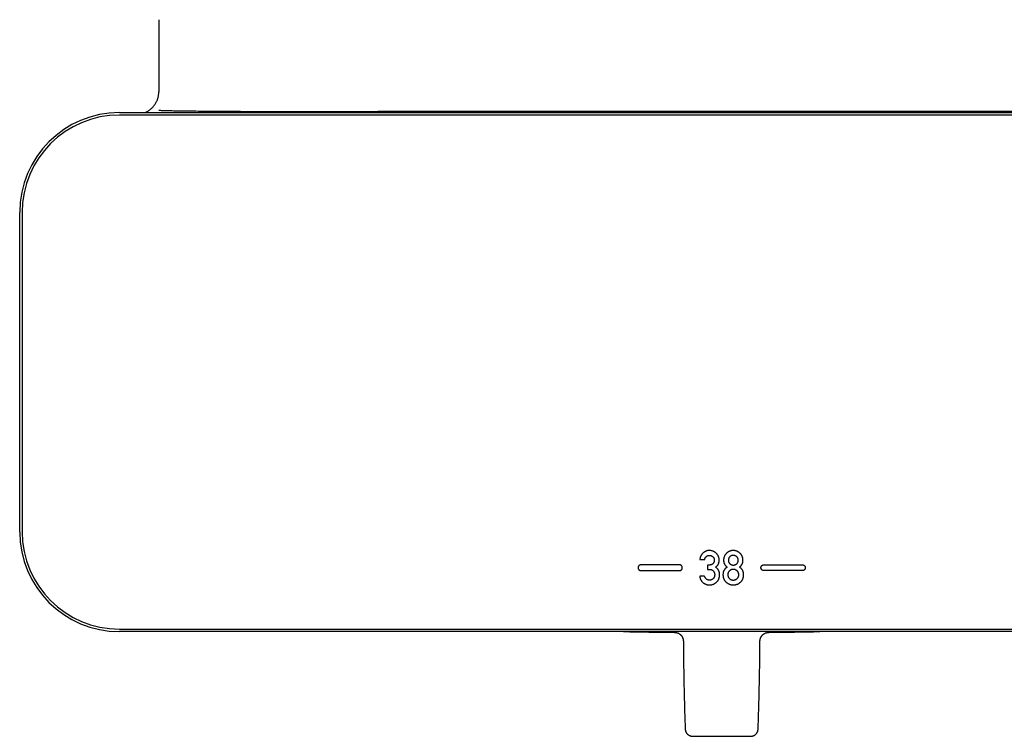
# Model space of a CAD drawing. Header units: millimetres. Extents: x 8 to 944, y 12 to 434.
# Tile 2 of 18: x 222 to 423, y 124 to 270. Entities that reach past the tile are written whole.
import ezdxf

# ---------------------------------------------------------------- set-up
doc = ezdxf.new("R2010")
doc.units = ezdxf.units.MM

msp = doc.modelspace()

# ---------------------------------------------------------------- linework, layer by layer
at = {"color": 7, "linetype": 'Continuous', "lineweight": 30}
for p, q in [((250.5, 270), (250.5, 255.3)), ((242.5, 251.1), (572.5, 251.1)), ((572.5, 250.6), (242.5, 250.6)), ((519.97, 251.3), (295.03, 251.3)), ((222.2, 165.8), (222.2, 230.8)), ((222.7, 230.8), (222.7, 165.8)), ((356.4, 159.1), (348.6, 159.1)), ((360.57, 160.18), (361.56, 160.18)), ((362.45, 159.03), (362.11, 159.03)), ((362.11, 159.03), (362.11, 158.16)), ((373.6, 159.1), (381.4, 159.1)), ((348.6, 157.9), (356.4, 157.9)), ((361.52, 156.76), (360.53, 156.76)), ((362.11, 158.16), (362.52, 158.16)), ((381.4, 157.9), (373.6, 157.9)), ((242.5, 146), (572.5, 146)), ((572.5, 145.5), (242.5, 145.5))]:
    msp.add_line(p, q, dxfattribs=at)
for centre, radius, start, end in [((242.5, 230.8), 20.3, 90, 180), ((242.5, 230.8), 19.8, 90, 180), ((242.5, 165.8), 20.3, 180, 270), ((242.5, 165.8), 19.8, 180, 270), ((365, 1145.3), 1000, 268.85407, 269.45141), ((365, 1145.3), 1000, 270.54854, 271.14593), ((365, 1145.3), 1021.1, 269.66766, 270.33234)]:
    msp.add_arc(centre, radius, start, end, dxfattribs=at)
msp.add_open_spline([(250.05, 253.33), (250.08, 253.41), (250.16, 253.56), (250.25, 253.8), (250.32, 254.04), (250.39, 254.29), (250.44, 254.54), (250.47, 254.79), (250.5, 255.04), (250.5, 255.21), (250.5, 255.3)], degree=3, dxfattribs=at)
for points, knots in [([(247.59, 251.1), (247.67, 251.12), (247.95, 251.22), (248.39, 251.47), (248.91, 251.84), (249.36, 252.28), (249.75, 252.77), (249.95, 253.14), (250.05, 253.33)], [0, 0, 0, 0, 0.0772759, 0.2618207, 0.4463655, 0.6309104, 0.8154552, 1, 1, 1, 1]), ([(250.5, 251.6), (250.5, 251.6), (250.5, 251.59), (250.5, 251.59), (250.5, 251.59), (250.51, 251.59), (250.55, 251.58), (250.61, 251.57), (250.75, 251.56), (250.96, 251.55), (251.34, 251.53), (251.81, 251.52), (252.56, 251.5), (253.5, 251.48), (254.63, 251.46), (256.14, 251.44), (258.02, 251.42), (260.28, 251.4), (263.14, 251.38), (266.6, 251.35), (270.66, 251.34), (274.72, 251.32), (280.13, 251.31), (286.9, 251.3), (292.32, 251.3), (295.03, 251.3)], [0, 0, 0, 0, 0.000019, 0.000045, 0.000092, 0.000294, 0.001091, 0.002677, 0.004265, 0.010605, 0.016947, 0.029623, 0.042301, 0.067657, 0.09301, 0.118363, 0.16907, 0.219777, 0.270485, 0.361674, 0.452862, 0.544051, 0.63524, 0.81762, 1, 1, 1, 1]), ([(361.18, 161.45), (361.14, 161.41), (361.06, 161.33), (360.95, 161.2), (360.86, 161.06), (360.78, 160.93), (360.71, 160.78), (360.66, 160.64), (360.61, 160.49), (360.58, 160.33), (360.57, 160.23), (360.57, 160.18)], [0, 0, 0, 0, 0.11864, 0.233961, 0.346621, 0.457326, 0.566818, 0.67392, 0.781333, 0.889789, 1, 1, 1, 1]), ([(363.94, 161.39), (363.9, 161.43), (363.83, 161.51), (363.7, 161.62), (363.56, 161.71), (363.42, 161.79), (363.26, 161.86), (363.11, 161.91), (362.97, 161.95), (362.83, 161.97), (362.69, 161.99), (362.55, 162), (362.42, 162), (362.28, 161.99), (362.14, 161.97), (361.99, 161.93), (361.84, 161.89), (361.7, 161.83), (361.56, 161.75), (361.43, 161.66), (361.3, 161.56), (361.22, 161.49), (361.18, 161.45)], [0, 0, 0, 0, 0.055144, 0.109278, 0.162858, 0.216354, 0.27024, 0.324978, 0.368879, 0.413782, 0.459875, 0.507334, 0.551552, 0.590111, 0.640854, 0.690932, 0.74075, 0.790717, 0.841241, 0.892717, 0.945521, 1, 1, 1, 1]), ([(361.56, 160.18), (361.56, 160.21), (361.58, 160.29), (361.61, 160.39), (361.66, 160.49), (361.71, 160.58), (361.77, 160.66), (361.83, 160.74), (361.89, 160.78), (361.91, 160.8)], [0, 0, 0, 0, 0.156709, 0.305583, 0.447842, 0.584891, 0.724589, 0.86227, 1, 1, 1, 1]), ([(361.91, 160.8), (361.94, 160.82), (362, 160.86), (362.09, 160.91), (362.18, 160.95), (362.26, 160.98), (362.34, 160.99), (362.4, 161), (362.46, 161.01), (362.53, 161.01), (362.61, 161), (362.72, 160.99), (362.83, 160.96), (362.93, 160.92), (363.03, 160.87), (363.13, 160.8), (363.18, 160.75), (363.21, 160.72)], [0, 0, 0, 0, 0.075042, 0.147301, 0.217408, 0.286054, 0.328796, 0.371436, 0.414165, 0.460149, 0.516132, 0.597268, 0.676748, 0.755661, 0.835122, 0.916224, 1, 1, 1, 1]), ([(363.21, 160.72), (363.24, 160.7), (363.28, 160.65), (363.34, 160.57), (363.4, 160.49), (363.44, 160.4), (363.47, 160.31), (363.49, 160.21), (363.51, 160.12), (363.51, 160.01), (363.51, 159.91), (363.49, 159.8), (363.46, 159.69), (363.42, 159.58), (363.37, 159.48), (363.3, 159.39), (363.25, 159.34), (363.22, 159.31)], [0, 0, 0, 0, 0.0649931, 0.1281404, 0.1900818, 0.2514929, 0.3130648, 0.3743567, 0.4370844, 0.5018259, 0.5672239, 0.642022, 0.7143629, 0.7852613, 0.855787, 0.9270196, 1, 1, 1, 1]), ([(363.76, 158.61), (363.8, 158.64), (363.89, 158.69), (364, 158.79), (364.1, 158.89), (364.19, 158.99), (364.26, 159.1), (364.33, 159.22), (364.38, 159.35), (364.43, 159.49), (364.46, 159.63), (364.48, 159.75), (364.49, 159.82), (364.49, 159.87), (364.5, 159.92), (364.5, 159.96), (364.5, 160.02), (364.5, 160.09), (364.49, 160.19), (364.48, 160.33), (364.45, 160.48), (364.4, 160.64), (364.34, 160.8), (364.26, 160.95), (364.17, 161.1), (364.07, 161.25), (363.98, 161.34), (363.94, 161.39)], [0, 0, 0, 0, 0.048614, 0.094845, 0.139011, 0.181478, 0.222665, 0.263034, 0.310061, 0.356439, 0.402365, 0.448078, 0.462705, 0.477343, 0.492002, 0.506688, 0.52141, 0.543875, 0.571506, 0.621593, 0.671257, 0.720858, 0.774338, 0.828593, 0.884035, 0.941053, 1, 1, 1, 1]), ([(365.96, 161.41), (365.93, 161.37), (365.85, 161.29), (365.75, 161.16), (365.66, 161.03), (365.59, 160.89), (365.52, 160.74), (365.47, 160.59), (365.44, 160.45), (365.41, 160.31), (365.4, 160.2), (365.4, 160.12), (365.4, 160.07), (365.4, 160.03), (365.4, 160), (365.4, 159.97), (365.4, 159.94), (365.4, 159.92), (365.4, 159.85), (365.41, 159.75), (365.44, 159.6), (365.47, 159.47), (365.52, 159.34), (365.57, 159.26), (365.59, 159.22)], [0, 0, 0, 0, 0.070518, 0.139391, 0.207078, 0.274058, 0.340825, 0.407877, 0.467511, 0.528067, 0.589851, 0.608336, 0.626959, 0.645728, 0.660943, 0.671185, 0.681356, 0.691456, 0.701487, 0.765034, 0.826161, 0.885343, 0.943103, 1, 1, 1, 1]), ([(368.78, 161.41), (368.74, 161.45), (368.66, 161.53), (368.53, 161.63), (368.39, 161.72), (368.25, 161.8), (368.11, 161.87), (367.96, 161.92), (367.81, 161.95), (367.65, 161.98), (367.5, 161.99), (367.33, 162), (367.17, 161.99), (367.02, 161.97), (366.87, 161.94), (366.72, 161.9), (366.58, 161.84), (366.44, 161.78), (366.32, 161.7), (366.19, 161.62), (366.07, 161.52), (366, 161.45), (365.96, 161.41)], [0, 0, 0, 0, 0.053657, 0.10604, 0.157507, 0.208435, 0.259217, 0.310245, 0.358935, 0.408505, 0.459256, 0.511399, 0.562997, 0.61325, 0.662443, 0.71088, 0.758878, 0.806765, 0.854005, 0.901762, 0.950332, 1, 1, 1, 1]), ([(366.69, 160.76), (366.66, 160.73), (366.61, 160.68), (366.54, 160.6), (366.48, 160.5), (366.44, 160.41), (366.41, 160.31), (366.4, 160.22), (366.39, 160.12), (366.38, 160.06), (366.38, 160.02)], [0, 0, 0, 0, 0.132907, 0.264052, 0.395936, 0.531002, 0.64087, 0.755094, 0.87455, 1, 1, 1, 1]), ([(368.05, 160.76), (368.02, 160.78), (367.96, 160.83), (367.85, 160.89), (367.74, 160.94), (367.63, 160.98), (367.52, 161), (367.4, 161.01), (367.28, 161.01), (367.17, 160.99), (367.07, 160.97), (366.97, 160.93), (366.87, 160.88), (366.78, 160.83), (366.72, 160.78), (366.69, 160.76)], [0, 0, 0, 0, 0.083616, 0.164454, 0.243468, 0.321667, 0.400086, 0.479741, 0.560453, 0.63296, 0.704655, 0.77638, 0.848978, 0.923264, 1, 1, 1, 1]), ([(368.05, 159.28), (368.08, 159.31), (368.13, 159.35), (368.19, 159.42), (368.24, 159.51), (368.28, 159.6), (368.32, 159.69), (368.34, 159.79), (368.35, 159.9), (368.36, 160.02), (368.35, 160.13), (368.34, 160.24), (368.32, 160.35), (368.28, 160.44), (368.24, 160.53), (368.19, 160.62), (368.13, 160.69), (368.08, 160.73), (368.05, 160.76)], [0, 0, 0, 0, 0.059422, 0.1180679, 0.176862, 0.2367227, 0.298521, 0.361871, 0.4285183, 0.4990331, 0.5690617, 0.6366782, 0.7010122, 0.7627421, 0.822639, 0.8815501, 0.9403696, 1, 1, 1, 1]), ([(369.15, 159.22), (369.17, 159.25), (369.21, 159.32), (369.26, 159.44), (369.29, 159.56), (369.32, 159.68), (369.34, 159.8), (369.34, 159.88), (369.34, 159.94), (369.34, 159.96), (369.34, 159.99), (369.34, 160.03), (369.34, 160.07), (369.34, 160.11), (369.34, 160.15), (369.33, 160.24), (369.32, 160.35), (369.29, 160.5), (369.25, 160.65), (369.2, 160.79), (369.13, 160.93), (369.06, 161.06), (368.98, 161.18), (368.88, 161.3), (368.81, 161.38), (368.78, 161.41)], [0, 0, 0, 0, 0.050761, 0.1021327, 0.1545133, 0.2082819, 0.2570306, 0.3073504, 0.3174387, 0.3275969, 0.3378266, 0.3517925, 0.3705791, 0.3892192, 0.4077198, 0.4260879, 0.4918671, 0.5563549, 0.6199352, 0.6830063, 0.7459749, 0.8081133, 0.8709235, 0.9347704, 1, 1, 1, 1]), ([(348.6, 159.1), (348.57, 159.09), (348.52, 159.09), (348.44, 159.08), (348.36, 159.05), (348.3, 159.01), (348.23, 158.97), (348.17, 158.92), (348.12, 158.86), (348.08, 158.8), (348.04, 158.73), (348.02, 158.65), (348, 158.58), (348, 158.5), (348, 158.41), (348.02, 158.34), (348.04, 158.26), (348.08, 158.19), (348.12, 158.13), (348.17, 158.07), (348.23, 158.02), (348.3, 157.98), (348.36, 157.94), (348.44, 157.92), (348.52, 157.9), (348.57, 157.9), (348.6, 157.9)], [0, 0, 0, 0, 0.043315, 0.085622, 0.127229, 0.168378, 0.209252, 0.25, 0.290748, 0.331622, 0.372771, 0.414378, 0.456685, 0.5, 0.543315, 0.585622, 0.627229, 0.668378, 0.709252, 0.75, 0.790748, 0.831622, 0.872771, 0.914378, 0.956685, 1, 1, 1, 1]), ([(356.4, 157.9), (356.43, 157.9), (356.48, 157.9), (356.56, 157.92), (356.63, 157.94), (356.7, 157.98), (356.77, 158.02), (356.82, 158.07), (356.88, 158.13), (356.92, 158.19), (356.95, 158.26), (356.98, 158.34), (357, 158.41), (357, 158.5), (357, 158.58), (356.98, 158.65), (356.95, 158.73), (356.92, 158.8), (356.88, 158.86), (356.82, 158.92), (356.77, 158.97), (356.7, 159.01), (356.63, 159.05), (356.56, 159.08), (356.48, 159.09), (356.43, 159.09), (356.4, 159.1)], [0, 0, 0, 0, 0.043315, 0.085622, 0.127229, 0.168378, 0.209252, 0.25, 0.290748, 0.331622, 0.372771, 0.414378, 0.456685, 0.5, 0.543315, 0.585622, 0.627229, 0.668378, 0.709252, 0.75, 0.790748, 0.831622, 0.872771, 0.914378, 0.956685, 1, 1, 1, 1]), ([(363.22, 159.31), (363.2, 159.29), (363.14, 159.24), (363.05, 159.17), (362.95, 159.12), (362.84, 159.08), (362.72, 159.06), (362.59, 159.04), (362.49, 159.03), (362.45, 159.03)], [0, 0, 0, 0, 0.130906, 0.261659, 0.394182, 0.530335, 0.678734, 0.834778, 1, 1, 1, 1]), ([(364.39, 157.92), (364.37, 157.96), (364.33, 158.04), (364.26, 158.14), (364.18, 158.24), (364.09, 158.34), (363.99, 158.44), (363.88, 158.53), (363.8, 158.58), (363.76, 158.61)], [0, 0, 0, 0, 0.133757, 0.267947, 0.403545, 0.541493, 0.689506, 0.842048, 1, 1, 1, 1]), ([(366.09, 158.61), (366.04, 158.58), (365.96, 158.52), (365.85, 158.43), (365.74, 158.32), (365.65, 158.22), (365.56, 158.1), (365.49, 157.98), (365.43, 157.85), (365.37, 157.71), (365.33, 157.56), (365.3, 157.4), (365.28, 157.23), (365.27, 157.12), (365.27, 157.06)], [0, 0, 0, 0, 0.08408, 0.165653, 0.245183, 0.323169, 0.400139, 0.476643, 0.55324, 0.638263, 0.724792, 0.813512, 0.905055, 1, 1, 1, 1]), ([(365.59, 159.22), (365.61, 159.17), (365.66, 159.09), (365.74, 158.97), (365.84, 158.85), (365.95, 158.73), (366.04, 158.65), (366.09, 158.61)], [0, 0, 0, 0, 0.182057, 0.365314, 0.550597, 0.772668, 1, 1, 1, 1]), ([(366.38, 160.02), (366.38, 159.98), (366.39, 159.89), (366.4, 159.77), (366.43, 159.66), (366.47, 159.56), (366.52, 159.47), (366.57, 159.4), (366.62, 159.34), (366.67, 159.3), (366.69, 159.28)], [0, 0, 0, 0, 0.1595736, 0.3093307, 0.4509901, 0.5865765, 0.6903714, 0.793044, 0.89584, 1, 1, 1, 1]), ([(366.69, 159.28), (366.72, 159.26), (366.78, 159.21), (366.89, 159.15), (367, 159.1), (367.11, 159.06), (367.22, 159.04), (367.34, 159.03), (367.46, 159.04), (367.57, 159.05), (367.67, 159.07), (367.77, 159.11), (367.87, 159.16), (367.96, 159.21), (368.02, 159.26), (368.05, 159.28)], [0, 0, 0, 0, 0.083312, 0.163949, 0.242861, 0.321076, 0.399655, 0.479658, 0.560363, 0.63286, 0.704654, 0.776514, 0.849209, 0.923475, 1, 1, 1, 1]), ([(368.66, 158.61), (368.7, 158.64), (368.77, 158.71), (368.87, 158.82), (368.97, 158.94), (369.06, 159.07), (369.12, 159.17), (369.15, 159.22)], [0, 0, 0, 0, 0.1912575, 0.3796191, 0.5657878, 0.7833419, 1, 1, 1, 1]), ([(368.85, 155.57), (368.89, 155.61), (368.97, 155.69), (369.08, 155.82), (369.18, 155.96), (369.26, 156.11), (369.33, 156.26), (369.38, 156.41), (369.42, 156.56), (369.44, 156.69), (369.46, 156.83), (369.47, 156.98), (369.47, 157.14), (369.46, 157.29), (369.44, 157.44), (369.4, 157.59), (369.36, 157.73), (369.31, 157.87), (369.24, 158), (369.17, 158.12), (369.08, 158.23), (368.99, 158.33), (368.89, 158.43), (368.78, 158.52), (368.7, 158.58), (368.66, 158.61)], [0, 0, 0, 0, 0.0499764, 0.0989369, 0.147264, 0.1953551, 0.2436136, 0.2924384, 0.3314545, 0.3712362, 0.4119513, 0.4537563, 0.4983547, 0.543944, 0.5881042, 0.6310862, 0.6731624, 0.7146233, 0.7557726, 0.796921, 0.835998, 0.8756061, 0.9159906, 0.9573834, 1, 1, 1, 1]), ([(373.6, 157.9), (373.57, 157.9), (373.52, 157.9), (373.44, 157.92), (373.37, 157.94), (373.3, 157.98), (373.23, 158.02), (373.18, 158.07), (373.12, 158.13), (373.08, 158.19), (373.05, 158.26), (373.02, 158.34), (373, 158.41), (373, 158.5), (373, 158.58), (373.02, 158.65), (373.05, 158.73), (373.08, 158.8), (373.12, 158.86), (373.18, 158.92), (373.23, 158.97), (373.3, 159.01), (373.37, 159.05), (373.44, 159.08), (373.52, 159.09), (373.57, 159.09), (373.6, 159.1)], [0, 0, 0, 0, 0.0433153, 0.0856221, 0.1272293, 0.1683776, 0.2092522, 0.25, 0.2907477, 0.3316224, 0.3727706, 0.4143778, 0.4566847, 0.4999999, 0.5433152, 0.5856221, 0.6272293, 0.6683776, 0.7092522, 0.75, 0.7907477, 0.8316224, 0.8727706, 0.9143779, 0.9566847, 1, 1, 1, 1]), ([(381.4, 159.1), (381.43, 159.09), (381.48, 159.09), (381.56, 159.08), (381.64, 159.05), (381.7, 159.01), (381.77, 158.97), (381.83, 158.92), (381.88, 158.86), (381.92, 158.8), (381.96, 158.73), (381.98, 158.65), (382, 158.58), (382, 158.5), (382, 158.41), (381.98, 158.34), (381.96, 158.26), (381.92, 158.19), (381.88, 158.13), (381.83, 158.07), (381.77, 158.02), (381.7, 157.98), (381.64, 157.94), (381.56, 157.92), (381.48, 157.9), (381.43, 157.9), (381.4, 157.9)], [0, 0, 0, 0, 0.043315, 0.085622, 0.127229, 0.168378, 0.209252, 0.25, 0.290748, 0.331622, 0.372771, 0.414378, 0.456685, 0.5, 0.543315, 0.585622, 0.627229, 0.668378, 0.709252, 0.75, 0.790748, 0.831622, 0.872771, 0.914378, 0.956685, 1, 1, 1, 1]), ([(360.53, 156.76), (360.54, 156.7), (360.56, 156.58), (360.61, 156.41), (360.66, 156.25), (360.72, 156.1), (360.8, 155.95), (360.88, 155.82), (360.97, 155.7), (361.07, 155.58), (361.19, 155.48), (361.31, 155.38), (361.43, 155.3), (361.56, 155.22), (361.69, 155.16), (361.82, 155.11), (361.95, 155.06), (362.09, 155.03), (362.23, 155.01), (362.36, 155), (362.47, 154.99), (362.58, 155), (362.69, 155), (362.8, 155.01), (362.93, 155.03), (363.08, 155.07), (363.24, 155.12), (363.4, 155.18), (363.55, 155.26), (363.7, 155.35), (363.84, 155.45), (363.93, 155.53), (363.97, 155.57)], [0, 0, 0, 0, 0.040656, 0.079726, 0.117386, 0.153831, 0.189277, 0.223956, 0.258116, 0.292014, 0.325916, 0.359803, 0.392964, 0.425489, 0.457551, 0.489326, 0.520365, 0.55148, 0.582843, 0.614623, 0.634887, 0.65929, 0.684323, 0.70891, 0.733108, 0.771702, 0.809681, 0.847318, 0.884892, 0.922682, 0.960964, 1, 1, 1, 1]), ([(361.89, 156.19), (361.86, 156.22), (361.8, 156.28), (361.72, 156.37), (361.66, 156.47), (361.6, 156.57), (361.56, 156.66), (361.53, 156.73), (361.52, 156.76)], [0, 0, 0, 0, 0.174293, 0.352534, 0.536351, 0.685682, 0.840033, 1, 1, 1, 1]), ([(363.27, 156.27), (363.24, 156.24), (363.18, 156.19), (363.09, 156.13), (362.99, 156.07), (362.89, 156.03), (362.78, 156), (362.67, 155.98), (362.56, 155.98), (362.44, 155.98), (362.33, 155.99), (362.23, 156.01), (362.13, 156.04), (362.04, 156.08), (361.96, 156.13), (361.91, 156.17), (361.89, 156.19)], [0, 0, 0, 0, 0.078204, 0.153791, 0.22752, 0.300213, 0.372725, 0.445925, 0.520657, 0.597269, 0.673064, 0.744361, 0.811843, 0.876314, 0.938695, 1, 1, 1, 1]), ([(362.52, 158.16), (362.56, 158.16), (362.64, 158.16), (362.76, 158.14), (362.87, 158.12), (362.97, 158.07), (363.08, 158.02), (363.18, 157.95), (363.24, 157.9), (363.27, 157.87)], [0, 0, 0, 0, 0.1450987, 0.2858255, 0.4237058, 0.5603538, 0.703979, 0.8499355, 1, 1, 1, 1]), ([(363.27, 157.87), (363.3, 157.85), (363.35, 157.8), (363.41, 157.72), (363.47, 157.62), (363.51, 157.53), (363.54, 157.42), (363.57, 157.31), (363.58, 157.19), (363.59, 157.07), (363.58, 156.95), (363.57, 156.83), (363.54, 156.72), (363.51, 156.62), (363.47, 156.52), (363.41, 156.43), (363.35, 156.34), (363.3, 156.29), (363.27, 156.27)], [0, 0, 0, 0, 0.05975, 0.118891, 0.178209, 0.238483, 0.300459, 0.363653, 0.429737, 0.499227, 0.568229, 0.635222, 0.699323, 0.761149, 0.821383, 0.880761, 0.940046, 1, 1, 1, 1]), ([(363.97, 155.57), (364.01, 155.61), (364.09, 155.69), (364.2, 155.82), (364.29, 155.96), (364.37, 156.11), (364.44, 156.27), (364.49, 156.43), (364.53, 156.59), (364.55, 156.75), (364.57, 156.88), (364.57, 156.96), (364.57, 157.01), (364.57, 157.06), (364.57, 157.09), (364.57, 157.14), (364.57, 157.22), (364.56, 157.35), (364.53, 157.49), (364.5, 157.64), (364.45, 157.78), (364.41, 157.88), (364.39, 157.92)], [0, 0, 0, 0, 0.067571, 0.134234, 0.200552, 0.267099, 0.334443, 0.403134, 0.465114, 0.52887, 0.594705, 0.61247, 0.630405, 0.648513, 0.666667, 0.674594, 0.705711, 0.763166, 0.820997, 0.87954, 0.939111, 1, 1, 1, 1]), ([(365.27, 157.06), (365.27, 157), (365.28, 156.89), (365.29, 156.73), (365.32, 156.57), (365.36, 156.42), (365.4, 156.28), (365.46, 156.14), (365.53, 156.01), (365.61, 155.89), (365.69, 155.78), (365.79, 155.67), (365.86, 155.6), (365.89, 155.57)], [0, 0, 0, 0, 0.101018, 0.198914, 0.294156, 0.387248, 0.478737, 0.569198, 0.65409, 0.739111, 0.824772, 0.911574, 1, 1, 1, 1]), ([(366.59, 157.85), (366.56, 157.82), (366.5, 157.77), (366.43, 157.67), (366.37, 157.56), (366.32, 157.45), (366.29, 157.33), (366.26, 157.2), (366.26, 157.11), (366.26, 157.07)], [0, 0, 0, 0, 0.1427768, 0.2813108, 0.417499, 0.5533404, 0.6974678, 0.8456661, 1, 1, 1, 1]), ([(366.26, 157.07), (366.26, 157.03), (366.26, 156.94), (366.28, 156.82), (366.32, 156.7), (366.36, 156.59), (366.42, 156.48), (366.5, 156.38), (366.56, 156.32), (366.59, 156.29)], [0, 0, 0, 0, 0.147537, 0.28938, 0.42731, 0.563263, 0.705755, 0.8506, 1, 1, 1, 1]), ([(368.15, 157.85), (368.12, 157.88), (368.05, 157.94), (367.95, 158), (367.85, 158.06), (367.74, 158.11), (367.62, 158.14), (367.51, 158.16), (367.39, 158.17), (367.26, 158.16), (367.14, 158.15), (367.02, 158.11), (366.91, 158.07), (366.8, 158.01), (366.69, 157.94), (366.63, 157.88), (366.59, 157.85)], [0, 0, 0, 0, 0.073513, 0.144564, 0.213872, 0.282216, 0.350412, 0.419287, 0.489649, 0.561197, 0.634242, 0.706053, 0.777588, 0.849814, 0.923662, 1, 1, 1, 1]), ([(366.59, 156.29), (366.62, 156.26), (366.68, 156.21), (366.77, 156.15), (366.86, 156.1), (366.95, 156.05), (367.05, 156.02), (367.16, 156), (367.26, 155.98), (367.37, 155.98), (367.48, 155.98), (367.6, 156), (367.72, 156.03), (367.83, 156.07), (367.94, 156.13), (368.05, 156.2), (368.11, 156.26), (368.15, 156.29)], [0, 0, 0, 0, 0.06532, 0.12879, 0.190935, 0.252316, 0.313521, 0.374041, 0.435526, 0.498512, 0.56092, 0.633489, 0.705075, 0.776614, 0.849034, 0.923223, 1, 1, 1, 1]), ([(368.15, 156.29), (368.17, 156.31), (368.23, 156.36), (368.3, 156.45), (368.35, 156.54), (368.4, 156.64), (368.44, 156.74), (368.47, 156.84), (368.48, 156.95), (368.49, 157.07), (368.48, 157.18), (368.47, 157.29), (368.44, 157.4), (368.4, 157.5), (368.36, 157.6), (368.3, 157.69), (368.23, 157.77), (368.17, 157.83), (368.15, 157.85)], [0, 0, 0, 0, 0.06417, 0.12652, 0.187714, 0.248459, 0.309483, 0.370389, 0.432919, 0.497688, 0.562711, 0.626733, 0.689048, 0.750356, 0.811386, 0.87287, 0.935519, 1, 1, 1, 1]), ([(365.89, 155.57), (365.94, 155.53), (366.02, 155.45), (366.16, 155.35), (366.3, 155.26), (366.45, 155.19), (366.6, 155.12), (366.76, 155.07), (366.92, 155.04), (367.08, 155.01), (367.24, 155), (367.41, 154.99), (367.57, 155), (367.73, 155.02), (367.89, 155.05), (368.04, 155.09), (368.19, 155.15), (368.33, 155.21), (368.47, 155.28), (368.6, 155.37), (368.73, 155.46), (368.81, 155.53), (368.85, 155.57)], [0, 0, 0, 0, 0.0536014, 0.1060622, 0.1577015, 0.2088534, 0.2598614, 0.3110719, 0.3598505, 0.4093912, 0.4599595, 0.5116423, 0.5625247, 0.6123194, 0.6612794, 0.7096707, 0.7577698, 0.8058584, 0.8533519, 0.9013715, 0.9501728, 1, 1, 1, 1]), ([(355.43, 145.34), (355.47, 145.34), (355.57, 145.34), (355.71, 145.32), (355.84, 145.29), (355.96, 145.26), (356.07, 145.22), (356.17, 145.17), (356.26, 145.13), (356.34, 145.08), (356.41, 145.04), (356.48, 144.99), (356.53, 144.95), (356.58, 144.91), (356.64, 144.85), (356.71, 144.79), (356.77, 144.72), (356.84, 144.63), (356.91, 144.54), (356.98, 144.43), (357.04, 144.31), (357.1, 144.17), (357.14, 144.03), (357.18, 143.88), (357.2, 143.72), (357.21, 143.61), (357.21, 143.55)], [0, 0, 0, 0, 0.051464, 0.101192, 0.148832, 0.194066, 0.236621, 0.276264, 0.312802, 0.346086, 0.375997, 0.402451, 0.42553, 0.449965, 0.478064, 0.509811, 0.545171, 0.584075, 0.626419, 0.672055, 0.720781, 0.772345, 0.826435, 0.882689, 0.940694, 1, 1, 1, 1]), ([(372.79, 143.55), (372.79, 143.6), (372.8, 143.69), (372.81, 143.83), (372.84, 143.96), (372.87, 144.09), (372.91, 144.2), (372.96, 144.3), (373, 144.39), (373.05, 144.47), (373.09, 144.54), (373.14, 144.6), (373.18, 144.66), (373.22, 144.71), (373.28, 144.77), (373.34, 144.83), (373.41, 144.9), (373.49, 144.97), (373.59, 145.04), (373.7, 145.11), (373.82, 145.17), (373.95, 145.23), (374.1, 145.27), (374.25, 145.31), (374.41, 145.34), (374.52, 145.34), (374.57, 145.34)], [0, 0, 0, 0, 0.051465, 0.101194, 0.148834, 0.19407, 0.236625, 0.276269, 0.312808, 0.346092, 0.376004, 0.402459, 0.425539, 0.449973, 0.478071, 0.509819, 0.545178, 0.584082, 0.626425, 0.67206, 0.720786, 0.772349, 0.826439, 0.882691, 0.940695, 1, 1, 1, 1]), ([(357.21, 143.55), (357.22, 142.62), (357.23, 140.68), (357.27, 137.72), (357.33, 134.68), (357.4, 131.64), (357.48, 128.63), (357.55, 126.64), (357.59, 125.66)], [0, 0, 0, 0, 0.155632, 0.3257088, 0.4957948, 0.6658856, 0.8359768, 1, 1, 1, 1]), ([(372.41, 125.66), (372.45, 126.64), (372.52, 128.63), (372.6, 131.64), (372.67, 134.68), (372.73, 137.72), (372.77, 140.68), (372.78, 142.62), (372.79, 143.55)], [0, 0, 0, 0, 0.164023, 0.334114, 0.504205, 0.674291, 0.844368, 1, 1, 1, 1]), ([(357.59, 125.66), (357.59, 125.62), (357.59, 125.54), (357.61, 125.43), (357.64, 125.32), (357.67, 125.22), (357.7, 125.13), (357.74, 125.05), (357.78, 124.98), (357.82, 124.91), (357.86, 124.85), (357.89, 124.8), (357.93, 124.76), (357.97, 124.71), (358.02, 124.66), (358.08, 124.6), (358.16, 124.53), (358.25, 124.46), (358.35, 124.4), (358.46, 124.35), (358.57, 124.3), (358.68, 124.27), (358.81, 124.24), (358.94, 124.22), (359.03, 124.21), (359.08, 124.21)], [0, 0, 0, 0, 0.0516201, 0.1014518, 0.1491514, 0.1944118, 0.236966, 0.2765887, 0.3130956, 0.3463402, 0.3762104, 0.4026235, 0.4256646, 0.4500578, 0.4841527, 0.5234823, 0.5679705, 0.6174753, 0.6717713, 0.7204524, 0.7719932, 0.8260941, 0.8824022, 0.9405172, 1, 1, 1, 1]), ([(370.92, 124.21), (370.96, 124.21), (371.04, 124.22), (371.15, 124.23), (371.26, 124.25), (371.36, 124.28), (371.45, 124.31), (371.54, 124.35), (371.61, 124.38), (371.68, 124.42), (371.74, 124.46), (371.79, 124.49), (371.83, 124.52), (371.88, 124.56), (371.94, 124.61), (372, 124.68), (372.07, 124.75), (372.14, 124.84), (372.2, 124.94), (372.26, 125.04), (372.31, 125.15), (372.35, 125.27), (372.38, 125.39), (372.4, 125.52), (372.41, 125.61), (372.41, 125.66)], [0, 0, 0, 0, 0.051622, 0.101455, 0.149156, 0.194417, 0.236973, 0.276597, 0.313105, 0.346351, 0.376222, 0.402637, 0.425679, 0.450071, 0.484165, 0.523494, 0.567982, 0.617486, 0.671781, 0.720461, 0.772, 0.8261, 0.882406, 0.940519, 1, 1, 1, 1])]:
    msp.add_open_spline(points, degree=3, knots=knots, dxfattribs=at)

doc.saveas('drawing.dxf')
